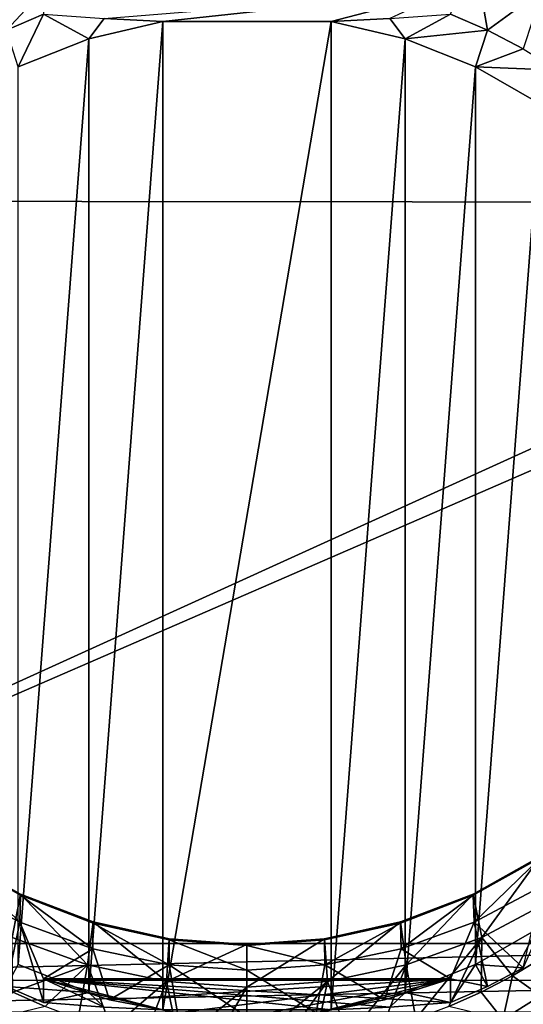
# Model space of a CAD drawing. Header units: metres. Extents: x -26 to 26, y -167 to 32.
# Tile 8 of 237: x -5 to 6, y -156 to -135. Entities that reach past the tile are written whole.
import ezdxf

# ---------------------------------------------------------------- set-up
doc = ezdxf.new("R2010")
doc.units = ezdxf.units.M
doc.layers.add('solid_12_411_043_XXX', color=7, linetype='CONTINUOUS')

msp = doc.modelspace()

# ---------------------------------------------------------------- linework, layer by layer
at = {"layer": 'solid_12_411_043_XXX'}
for points in [[(-18.376762, -122.436806, 137.548279), (-17.913042, -137.89415, 137.548279), (18.375397, -122.436768, 137.548279)], [(-17.913042, -137.89415, 137.548279), (-17.894812, -138.516769, 137.548279), (18.375397, -122.436768, 137.548279)], [(-17.894812, -138.516769, 137.548279), (17.892141, -138.559479, 137.548279), (18.375397, -122.436768, 137.548279)], [(-4.407096, -133.954498, 114.588989), (-5.212132, -134.820526, 112.428429), (-4.922637, -133.157394, 119.023331)], [(5.212132, -134.820526, 112.428429), (4.407096, -134.471878, 112.347939), (4.922616, -133.157394, 119.023331)], [(5.212132, -134.820526, 112.428429), (4.922616, -133.157394, 119.023331), (6.406535, -133.946899, 119.205597)], [(-4.407096, -133.954498, 114.588989), (-4.407096, -134.471878, 112.347939), (-5.212132, -134.820526, 112.428429)], [(-3.09481, -134.567017, 111.935837), (4.407096, -133.954498, 114.588989), (-1.822773, -134.629349, 111.665878)], [(1.822773, -134.629349, 111.665878), (-1.822773, -134.629349, 111.665878), (4.407096, -133.954498, 114.588989)], [(3.096556, -134.56691, 111.936302), (1.822773, -134.629349, 111.665878), (4.407096, -133.954498, 114.588989)], [(5.988304, -135.22644, 112.522141), (5.212132, -134.820526, 112.428429), (6.406535, -133.946899, 119.205597)], [(-4.953346, -135.614105, 111.893227), (-5.212132, -134.820526, 112.428429), (-4.407096, -134.471878, 112.347939)], [(-3.425529, -135.008606, 111.753433), (-4.953346, -135.614105, 111.893227), (-4.407096, -134.471878, 112.347939)], [(-3.09481, -134.567017, 111.935837), (-3.425529, -135.008606, 111.753433), (-4.407096, -134.471878, 112.347939)], [(3.096556, -134.56691, 111.936302), (4.407096, -134.471878, 112.347939), (3.425546, -135.008606, 111.753433)], [(3.425546, -135.008606, 111.753433), (4.407096, -134.471878, 112.347939), (5.212132, -134.820526, 112.428429)], [(-1.822773, -134.629349, 111.665878), (-1.822773, -156.065491, 116.614799), (-3.425546, -155.686218, 116.527237)], [(-1.822773, -134.629349, 111.665878), (-3.425546, -155.686218, 116.527237), (-3.425529, -135.008606, 111.753433)], [(-3.09481, -134.567017, 111.935837), (-1.822773, -134.629349, 111.665878), (-3.425529, -135.008606, 111.753433)], [(1.822773, -134.629349, 111.665878), (1.822773, -156.065491, 116.614799), (-1.822773, -156.065491, 116.614799)], [(1.822773, -134.629349, 111.665878), (-1.822773, -156.065491, 116.614799), (-1.822773, -134.629349, 111.665878)], [(3.096556, -134.56691, 111.936302), (3.425546, -135.008606, 111.753433), (1.822773, -134.629349, 111.665878)], [(1.822773, -134.629349, 111.665878), (3.425546, -135.008606, 111.753433), (1.822773, -156.065491, 116.614799)], [(3.425546, -135.008606, 111.753433), (5.212132, -134.820526, 112.428429), (4.953366, -135.61412, 111.893227)], [(4.953366, -135.61412, 111.893227), (5.212132, -134.820526, 112.428429), (5.988304, -135.22644, 112.522141)], [(-3.425529, -135.008606, 111.753433), (-3.425546, -155.686218, 116.527237), (-4.953366, -155.080719, 116.387451)], [(-3.425529, -135.008606, 111.753433), (-4.953366, -155.080719, 116.387451), (-4.953346, -135.614105, 111.893227)], [(3.425546, -135.008606, 111.753433), (3.425529, -155.686218, 116.527237), (1.822773, -156.065491, 116.614799)], [(3.425546, -135.008606, 111.753433), (4.953366, -135.61412, 111.893227), (3.425529, -155.686218, 116.527237)], [(4.953366, -135.61412, 111.893227), (5.988304, -135.22644, 112.522141), (6.731474, -135.687485, 112.628578)], [(4.953366, -135.61412, 111.893227), (4.953346, -155.080734, 116.387451), (3.425529, -155.686218, 116.527237)], [(4.953366, -135.61412, 111.893227), (6.372784, -136.432587, 112.082184), (4.953346, -155.080734, 116.387451)], [(4.953366, -135.61412, 111.893227), (6.731474, -135.687485, 112.628578), (6.372784, -136.432587, 112.082184)], [(6.372784, -136.432587, 112.082184), (6.372771, -154.262253, 116.198486), (4.953346, -155.080734, 116.387451)], [(-17.894812, -138.516769, 137.548279), (-17.430473, -154.621964, 137.548279), (17.892141, -138.559479, 137.548279)], [(-17.430473, -154.621964, 137.548279), (17.871187, -139.268463, 137.548279), (17.892141, -138.559479, 137.548279)], [(-17.430473, -154.621964, 137.548279), (17.432281, -154.622009, 137.548279), (17.871187, -139.268463, 137.548279)], [(-6.365415, -152.757553, 123.548386), (-6.406535, -153.373672, 123.690628), (-4.922616, -154.163177, 123.872894)], [(-4.9029, -153.557785, 123.835762), (-6.365504, -152.735001, 123.645805), (-6.365415, -152.757553, 123.548386)], [(-5.088829, -154.495193, 124.052177), (-6.365504, -152.735001, 123.645805), (-4.9029, -153.557785, 123.835762)], [(-4.902821, -153.580322, 123.738335), (-6.365415, -152.757553, 123.548386), (-4.922616, -154.163177, 123.872894)], [(-4.9029, -153.557785, 123.835762), (-6.365415, -152.757553, 123.548386), (-4.902821, -153.580322, 123.738335)], [(4.9029, -153.557785, 123.835762), (4.902802, -153.580338, 123.738335), (6.365396, -152.757568, 123.548386)], [(4.922637, -154.163162, 123.872894), (6.365396, -152.757568, 123.548386), (4.902802, -153.580338, 123.738335)], [(6.365504, -152.735001, 123.645805), (4.9029, -153.557785, 123.835762), (6.365396, -152.757568, 123.548386)], [(5.088831, -154.495193, 124.052177), (4.9029, -153.557785, 123.835762), (6.365504, -152.735001, 123.645805)], [(4.922637, -154.163162, 123.872894), (6.406554, -153.373657, 123.69062), (6.365396, -152.757568, 123.548386)], [(5.088831, -154.495193, 124.052177), (6.365504, -152.735001, 123.645805), (6.622867, -153.679001, 123.863747)], [(-5.212132, -155.559387, 117.21637), (-4.922616, -154.163177, 123.872894), (-6.406535, -153.373672, 123.690628)], [(5.988304, -155.153458, 117.122658), (6.406554, -153.373657, 123.69062), (4.922637, -154.163162, 123.872894)], [(-5.088829, -154.495193, 124.052177), (-4.9029, -153.557785, 123.835762), (-3.45123, -155.090332, 124.189575)], [(-4.902821, -153.580322, 123.738335), (-4.922616, -154.163177, 123.872894), (-3.338486, -154.738876, 124.005806)], [(-4.9029, -153.557785, 123.835762), (-4.902821, -153.580322, 123.738335), (-3.33071, -154.181519, 123.877129)], [(-3.330739, -154.159012, 123.974564), (-4.9029, -153.557785, 123.835762), (-3.33071, -154.181519, 123.877129)], [(-3.45123, -155.090332, 124.189575), (-4.9029, -153.557785, 123.835762), (-3.330739, -154.159012, 123.974564)], [(-3.33071, -154.181519, 123.877129), (-4.902821, -153.580322, 123.738335), (-3.338486, -154.738876, 124.005806)], [(3.330739, -154.159012, 123.974564), (3.330696, -154.181519, 123.877129), (4.902802, -153.580338, 123.738335)], [(3.338502, -154.738876, 124.005806), (4.902802, -153.580338, 123.738335), (3.330696, -154.181519, 123.877129)], [(4.9029, -153.557785, 123.835762), (3.330739, -154.159012, 123.974564), (4.902802, -153.580338, 123.738335)], [(3.451233, -155.090332, 124.189575), (3.330739, -154.159012, 123.974564), (4.9029, -153.557785, 123.835762)], [(3.338502, -154.738876, 124.005806), (4.922637, -154.163162, 123.872894), (4.902802, -153.580338, 123.738335)], [(3.451233, -155.090332, 124.189575), (4.9029, -153.557785, 123.835762), (5.088831, -154.495193, 124.052177)], [(5.75717, -155.323685, 118.995895), (5.088831, -154.495193, 124.052177), (6.622867, -153.679001, 123.863747)], [(6.421392, -154.920273, 119.050591), (5.75717, -155.323685, 118.995895), (6.622867, -153.679001, 123.863747)], [(-3.45123, -155.090332, 124.189575), (-3.330739, -154.159012, 123.974564), (-1.743296, -155.452332, 124.273155)], [(-3.330739, -154.159012, 123.974564), (-3.33071, -154.181519, 123.877129), (-1.684174, -154.547684, 123.96167)], [(-1.684162, -154.525192, 124.059105), (-3.330739, -154.159012, 123.974564), (-1.684174, -154.547684, 123.96167)], [(-1.743296, -155.452332, 124.273155), (-3.330739, -154.159012, 123.974564), (-1.684162, -154.525192, 124.059105)], [(3.330739, -154.159012, 123.974564), (1.684162, -154.525192, 124.059105), (3.330696, -154.181519, 123.877129)], [(1.743299, -155.452332, 124.273155), (1.684162, -154.525192, 124.059105), (3.330739, -154.159012, 123.974564)], [(1.743299, -155.452332, 124.273155), (3.330739, -154.159012, 123.974564), (3.451233, -155.090332, 124.189575)], [(-5.212132, -155.559387, 117.21637), (-4.407096, -155.90802, 117.29686), (-4.922616, -154.163177, 123.872894)], [(-4.407096, -155.39064, 119.53791), (-3.338486, -154.738876, 124.005806), (-4.922616, -154.163177, 123.872894)], [(-4.407096, -155.90802, 117.29686), (-4.407096, -155.39064, 119.53791), (-4.922616, -154.163177, 123.872894)], [(-3.33071, -154.181519, 123.877129), (-3.338486, -154.738876, 124.005806), (-1.686401, -155.08905, 124.086655)], [(-1.684174, -154.547684, 123.96167), (-3.33071, -154.181519, 123.877129), (-1.686401, -155.08905, 124.086655)], [(1.684162, -154.525192, 124.059105), (1.684166, -154.547684, 123.96167), (3.330696, -154.181519, 123.877129)], [(1.686409, -155.08905, 124.086655), (3.330696, -154.181519, 123.877129), (1.684166, -154.547684, 123.96167)], [(1.686409, -155.08905, 124.086655), (3.338502, -154.738876, 124.005806), (3.330696, -154.181519, 123.877129)], [(4.407096, -155.39064, 119.53791), (4.922637, -154.163162, 123.872894), (3.338502, -154.738876, 124.005806)], [(5.212132, -155.559387, 117.21637), (4.922637, -154.163162, 123.872894), (4.407096, -155.39064, 119.53791)], [(5.212132, -155.559387, 117.21637), (5.988304, -155.153458, 117.122658), (4.922637, -154.163162, 123.872894)], [(6.372771, -154.262253, 116.198486), (5.988304, -155.153458, 117.122658), (4.953346, -155.080734, 116.387451)], [(-5.07408, -155.680862, 118.946327), (-5.088829, -154.495193, 124.052177), (-3.45123, -155.090332, 124.189575)], [(-1.743296, -155.452332, 124.273155), (-1.684162, -154.525192, 124.059105), (0, -154.648163, 124.087494)], [(-1.684174, -154.547684, 123.96167), (-1.686401, -155.08905, 124.086655), (0, -155.206573, 124.113785)], [(-1.684162, -154.525192, 124.059105), (-1.684174, -154.547684, 123.96167), (0, -154.67067, 123.990059)], [(-1.684174, -154.547684, 123.96167), (0, -155.206573, 124.113785), (0, -154.67067, 123.990059)], [(-1.684162, -154.525192, 124.059105), (0, -154.67067, 123.990059), (0, -154.648163, 124.087494)], [(1.684162, -154.525192, 124.059105), (0, -154.648163, 124.087494), (1.684166, -154.547684, 123.96167)], [(0.000002, -155.573822, 124.301201), (0, -154.648163, 124.087494), (1.684162, -154.525192, 124.059105)], [(0, -154.648163, 124.087494), (0, -154.67067, 123.990059), (1.684166, -154.547684, 123.96167)], [(1.686409, -155.08905, 124.086655), (1.684166, -154.547684, 123.96167), (0, -154.67067, 123.990059)], [(1.743299, -155.452332, 124.273155), (0.000002, -155.573822, 124.301201), (1.684162, -154.525192, 124.059105)], [(3.658106, -156.255798, 118.86248), (3.451233, -155.090332, 124.189575), (5.088831, -154.495193, 124.052177)], [(4.373442, -155.991745, 118.902222), (3.658106, -156.255798, 118.86248), (5.088831, -154.495193, 124.052177)], [(5.074162, -155.680832, 118.946327), (4.373442, -155.991745, 118.902222), (5.088831, -154.495193, 124.052177)], [(5.75717, -155.323685, 118.995895), (5.074162, -155.680832, 118.946327), (5.088831, -154.495193, 124.052177)], [(-17.430473, -154.621964, 137.548279), (-17.406326, -155.421448, 137.548279), (17.432281, -154.622009, 137.548279)], [(-17.406326, -155.421448, 137.548279), (17.402061, -155.427277, 137.548279), (17.432281, -154.622009, 137.548279)], [(-2.978117, -155.848267, 119.643562), (-3.338486, -154.738876, 124.005806), (-4.407096, -155.39064, 119.53791)], [(-2.978117, -155.848267, 119.643562), (-1.686401, -155.08905, 124.086655), (-3.338486, -154.738876, 124.005806)], [(-1.743296, -155.452332, 124.273155), (0, -154.648163, 124.087494), (0.000002, -155.573822, 124.301201)], [(0, -155.206573, 124.113785), (1.686409, -155.08905, 124.086655), (0, -154.67067, 123.990059)], [(2.978117, -155.848267, 119.643562), (3.338502, -154.738876, 124.005806), (1.686409, -155.08905, 124.086655)], [(2.978117, -155.848267, 119.643562), (4.407096, -155.39064, 119.53791), (3.338502, -154.738876, 124.005806)], [(6.357157, -155.763412, 119.208992), (5.75717, -155.323685, 118.995895), (6.421392, -154.920273, 119.050591)], [(-4.953366, -155.080719, 116.387451), (-3.425546, -155.686218, 116.527237), (-5.212132, -155.559387, 117.21637)], [(-4.373376, -155.991776, 118.902222), (-5.07408, -155.680862, 118.946327), (-3.45123, -155.090332, 124.189575)], [(-3.658061, -156.255814, 118.86248), (-4.373376, -155.991776, 118.902222), (-3.45123, -155.090332, 124.189575)], [(-2.933428, -156.47171, 118.82766), (-3.658061, -156.255814, 118.86248), (-3.45123, -155.090332, 124.189575)], [(-2.933428, -156.47171, 118.82766), (-3.45123, -155.090332, 124.189575), (-1.743296, -155.452332, 124.273155)], [(-2.978117, -155.848267, 119.643562), (-1.501152, -156.125824, 119.707642), (-1.686401, -155.08905, 124.086655)], [(0, -156.218842, 119.729118), (0, -155.206573, 124.113785), (-1.686401, -155.08905, 124.086655)], [(-1.501152, -156.125824, 119.707642), (0, -156.218842, 119.729118), (-1.686401, -155.08905, 124.086655)], [(1.501152, -156.125824, 119.707642), (1.686409, -155.08905, 124.086655), (0, -155.206573, 124.113785)], [(0, -156.218842, 119.729118), (1.501152, -156.125824, 119.707642), (0, -155.206573, 124.113785)], [(1.501152, -156.125824, 119.707642), (2.978117, -155.848267, 119.643562), (1.686409, -155.08905, 124.086655)], [(2.204827, -156.638702, 118.799408), (1.743299, -155.452332, 124.273155), (3.451233, -155.090332, 124.189575)], [(2.93347, -156.471695, 118.82766), (2.204827, -156.638702, 118.799408), (3.451233, -155.090332, 124.189575)], [(3.658106, -156.255798, 118.86248), (2.93347, -156.471695, 118.82766), (3.451233, -155.090332, 124.189575)], [(4.953346, -155.080734, 116.387451), (4.407096, -155.90802, 117.29686), (3.425529, -155.686218, 116.527237)], [(4.953346, -155.080734, 116.387451), (5.212132, -155.559387, 117.21637), (4.407096, -155.90802, 117.29686)], [(4.953346, -155.080734, 116.387451), (5.988304, -155.153458, 117.122658), (5.212132, -155.559387, 117.21637)], [(-17.406326, -155.421448, 137.548279), (-17.345055, -156.096909, 137.548279), (17.402061, -155.427277, 137.548279)], [(-17.345055, -156.096909, 137.548279), (17.341188, -156.110107, 137.548279), (17.402061, -155.427277, 137.548279)], [(-4.407096, -155.39064, 119.53791), (4.407096, -155.90802, 117.29686), (4.407096, -155.39064, 119.53791)], [(-2.978117, -155.848267, 119.643562), (-4.407096, -155.39064, 119.53791), (4.407096, -155.39064, 119.53791)], [(3.096543, -156.003052, 116.885223), (4.407096, -155.90802, 117.29686), (-4.407096, -155.39064, 119.53791)], [(1.822773, -156.065491, 116.614799), (3.096543, -156.003052, 116.885223), (-4.407096, -155.39064, 119.53791)], [(-1.822773, -156.065491, 116.614799), (1.822773, -156.065491, 116.614799), (-4.407096, -155.39064, 119.53791)], [(-3.094839, -156.003159, 116.884773), (-1.822773, -156.065491, 116.614799), (-4.407096, -155.39064, 119.53791)], [(-4.407096, -155.90802, 117.29686), (-3.094839, -156.003159, 116.884773), (-4.407096, -155.39064, 119.53791)], [(-2.978117, -155.848267, 119.643562), (4.407096, -155.39064, 119.53791), (-1.501152, -156.125824, 119.707642)], [(-1.501152, -156.125824, 119.707642), (4.407096, -155.39064, 119.53791), (0, -156.218842, 119.729118)], [(0, -156.218842, 119.729118), (4.407096, -155.39064, 119.53791), (1.501152, -156.125824, 119.707642)], [(1.501152, -156.125824, 119.707642), (4.407096, -155.39064, 119.53791), (2.978117, -155.848267, 119.643562)], [(4.407096, -155.90802, 117.29686), (5.212132, -155.559387, 117.21637), (4.407096, -155.39064, 119.53791)], [(5.544145, -156.275665, 119.182693), (5.074162, -155.680832, 118.946327), (5.75717, -155.323685, 118.995895)], [(5.544145, -156.275665, 119.182693), (5.75717, -155.323685, 118.995895), (6.357157, -155.763412, 119.208992)], [(-3.425546, -155.686218, 116.527237), (-4.407096, -155.90802, 117.29686), (-5.212132, -155.559387, 117.21637)], [(-2.204789, -156.638702, 118.799408), (-2.933428, -156.47171, 118.82766), (-1.743296, -155.452332, 124.273155)], [(-1.475073, -156.757233, 118.779015), (-2.204789, -156.638702, 118.799408), (-1.743296, -155.452332, 124.273155)], [(-1.475073, -156.757233, 118.779015), (-1.743296, -155.452332, 124.273155), (0.000002, -155.573822, 124.301201)], [(-0.741654, -156.828308, 118.76754), (-1.475073, -156.757233, 118.779015), (0.000002, -155.573822, 124.301201)], [(0.000006, -156.852127, 118.764229), (-0.741654, -156.828308, 118.76754), (0.000002, -155.573822, 124.301201)], [(1.743299, -155.452332, 124.273155), (0.000006, -156.852127, 118.764229), (0.000002, -155.573822, 124.301201)], [(0.741679, -156.828308, 118.76754), (0.000006, -156.852127, 118.764229), (1.743299, -155.452332, 124.273155)], [(1.475103, -156.757233, 118.779015), (0.741679, -156.828308, 118.76754), (1.743299, -155.452332, 124.273155)], [(2.204827, -156.638702, 118.799408), (1.475103, -156.757233, 118.779015), (1.743299, -155.452332, 124.273155)], [(-5.543669, -156.275803, 119.182648), (-5.07408, -155.680862, 118.946327), (-4.373376, -155.991776, 118.902222)], [(-3.425546, -155.686218, 116.527237), (-3.094839, -156.003159, 116.884773), (-4.407096, -155.90802, 117.29686)], [(-3.425546, -155.686218, 116.527237), (-1.822773, -156.065491, 116.614799), (-3.094839, -156.003159, 116.884773)], [(3.425529, -155.686218, 116.527237), (3.096543, -156.003052, 116.885223), (1.822773, -156.065491, 116.614799)], [(3.425529, -155.686218, 116.527237), (4.407096, -155.90802, 117.29686), (3.096543, -156.003052, 116.885223)], [(5.544145, -156.275665, 119.182693), (4.373442, -155.991745, 118.902222), (5.074162, -155.680832, 118.946327)], [(6.3213, -156.969925, 119.559883), (5.544145, -156.275665, 119.182693), (6.357157, -155.763412, 119.208992)]]:
    msp.add_3dface(points, dxfattribs=at)

doc.saveas('drawing.dxf')
